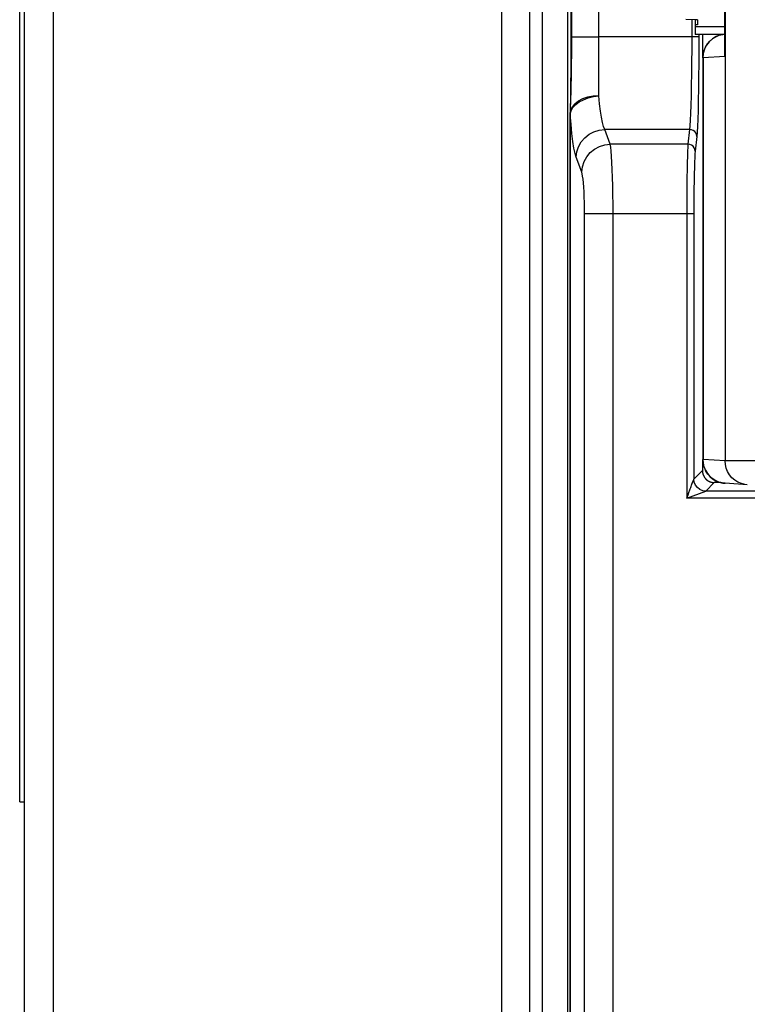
# Model space of a CAD drawing. Extents: x -841 to -216, y -127 to 601.
# Tile 25 of 201: x -624 to -594, y 152 to 194. Entities that reach past the tile are written whole.
import ezdxf

# ---------------------------------------------------------------- set-up
doc = ezdxf.new("R2010")
doc.units = 0
doc.header["$LTSCALE"] = 23.1
doc.layers.add('HEATSINK_AM_0', color=7, linetype='CONTINUOUS')

msp = doc.modelspace()

# ---------------------------------------------------------------- linework, layer by layer
at = {"layer": 'HEATSINK_AM_0', "color": 7}
for p, q in [((-622.92, 331.899), (-622.92, 121.899)), ((-624.12, 123.099), (-624.12, 330.699)), ((-604.09, 142.357), (-604.09, 330.699)), ((-602.907, 142.357), (-602.907, 330.699)), ((-602.385, 142.305), (-602.385, 226.745)), ((-601.326, 226.705), (-601.326, 142.305)), ((-594.716, 222.791), (-594.716, 175.208)), ((-600.02, 190.524), (-600.02, 207.775)), ((-624.32, 160.899), (-624.32, 207.399)), ((-594.731, 192.347), (-594.731, 205.852)), ((-594.726, 192.177), (-594.726, 206.021)), ((-601.188, 205.484), (-601.188, 193.011)), ((-601.165, 205.288), (-601.165, 193.011)), ((-595.97, 193.72), (-596.37, 193.73)), ((-596.119, 193.72), (-596.119, 193.011)), ((-595.97, 193.72), (-595.97, 193.099)), ((-595.87, 193.505), (-595.97, 193.504)), ((-595.97, 193.444), (-595.87, 193.443)), ((-595.87, 193.713), (-595.87, 193.505)), ((-595.87, 193.443), (-594.731, 193.443)), ((-601.165, 193.011), (-601.188, 193.011)), ((-601.165, 193.011), (-600.02, 193.011)), ((-595.819, 193.011), (-600.02, 193.011)), ((-594.846, 193.099), (-595.97, 193.099)), ((-595.819, 193.099), (-595.82, 192.435)), ((-595.67, 193.099), (-595.67, 192.12)), ((-594.808, 193.108), (-594.731, 193.117)), ((-601.188, 192.626), (-601.189, 192.276)), ((-601.189, 192.276), (-601.191, 191.956)), ((-595.82, 192.435), (-595.823, 191.878)), ((-594.726, 192.177), (-595.644, 192.12)), ((-594.731, 192.347), (-594.726, 192.177)), ((-601.191, 191.956), (-601.193, 191.667)), ((-595.653, 192.12), (-595.653, 175.266)), ((-595.644, 192.12), (-595.653, 192.12)), ((-595.644, 192.12), (-595.644, 175.266)), ((-601.196, 191.407), (-601.198, 191.173)), ((-601.193, 191.667), (-601.196, 191.407)), ((-601.179, 191.464), (-601.183, 191.235)), ((-601.175, 191.718), (-601.179, 191.464)), ((-601.201, 190.962), (-601.205, 190.683)), ((-601.198, 191.173), (-601.201, 190.962)), ((-601.188, 191.027), (-601.192, 190.837)), ((-601.183, 191.235), (-601.188, 191.027)), ((-601.205, 190.683), (-601.209, 190.44)), ((-601.197, 190.664), (-601.203, 190.429)), ((-601.192, 190.837), (-601.197, 190.664)), ((-601.209, 190.44), (-601.219, 189.856)), ((-601.203, 190.429), (-601.216, 189.998)), ((-601.219, 189.846), (-601.22, 189.806)), ((-601.219, 189.765), (-601.22, 142.299)), ((-601.216, 189.998), (-601.219, 189.846)), ((-601.219, 189.856), (-601.219, 189.809)), ((-601.219, 189.809), (-601.219, 189.765)), ((-601.214, 142.299), (-601.214, 189.763)), ((-599.539, 188.497), (-599.768, 189.119)), ((-596.206, 189.119), (-599.768, 189.119)), ((-596.206, 189.119), (-596.274, 188.497)), ((-596.274, 188.497), (-599.539, 188.497)), ((-595.906, 188.827), (-595.974, 188.205)), ((-600.735, 187.33), (-600.964, 187.951)), ((-600.614, 144.099), (-600.614, 185.578)), ((-596.029, 185.578), (-600.614, 185.578)), ((-599.418, 144.099), (-599.418, 185.578)), ((-596.329, 185.578), (-596.329, 173.64)), ((-596.029, 185.578), (-596.029, 174.44)), ((-595.67, 175.266), (-595.67, 174.799)), ((-595.644, 175.266), (-595.653, 175.266)), ((-594.716, 175.208), (-595.644, 175.266)), ((-517.723, 175.208), (-594.716, 175.208)), ((-596.065, 174.344), (-596.044, 174.398)), ((-596.029, 174.44), (-595.67, 174.799)), ((-595.087, 174.366), (-595.154, 174.402)), ((-596.183, 174.029), (-596.158, 174.096)), ((-596.158, 174.096), (-596.146, 174.128)), ((-596.146, 174.128), (-596.123, 174.189)), ((-596.123, 174.189), (-596.065, 174.344)), ((-595.529, 173.94), (-595.17, 174.299)), ((-594.899, 174.299), (-595.17, 174.299)), ((-594.715, 174.268), (-594.753, 174.271)), ((-593.788, 174.21), (-594.715, 174.268)), ((-593.788, 174.21), (-593.882, 174.22)), ((-596.329, 173.64), (-595.529, 173.94)), ((-596.329, 173.64), (-596.273, 173.788)), ((-516.111, 173.64), (-596.329, 173.64)), ((-516.911, 173.94), (-595.529, 173.94)), ((-624.32, 160.899), (-624.12, 160.899))]:
    msp.add_line(p, q, dxfattribs=at)
for points in [[(-601.188, 193.011), (-601.188, 192.814), (-601.188, 192.626)], [(-601.165, 193.011), (-601.165, 192.823), (-601.166, 192.642), (-601.167, 192.47), (-601.168, 192.305), (-601.169, 192.148), (-601.171, 191.998), (-601.173, 191.854), (-601.175, 191.718)], [(-596.119, 193.011), (-596.12, 192.477), (-596.123, 191.953), (-596.128, 191.448), (-596.135, 190.971), (-596.143, 190.53), (-596.153, 190.134), (-596.165, 189.789), (-596.178, 189.502), (-596.191, 189.277), (-596.206, 189.119)], [(-595.644, 192.12), (-595.632, 192.277), (-595.596, 192.429), (-595.536, 192.574), (-595.455, 192.708), (-595.354, 192.828), (-595.236, 192.93), (-595.103, 193.012), (-594.96, 193.072), (-594.808, 193.108)], [(-594.731, 192.469), (-594.739, 192.39), (-594.739, 192.286), (-594.726, 192.177)], [(-595.823, 191.878), (-595.828, 191.335), (-595.835, 190.82), (-595.843, 190.346), (-595.854, 189.919), (-595.865, 189.548), (-595.878, 189.238), (-595.891, 188.999), (-595.906, 188.827)], [(-601.214, 189.763), (-601.178, 189.903), (-601.101, 190.039), (-600.986, 190.164), (-600.837, 190.276), (-600.659, 190.368), (-600.458, 190.441), (-600.243, 190.496), (-600.019, 190.525)], [(-600.864, 190.323), (-600.682, 190.414), (-600.476, 190.482), (-600.252, 190.524), (-600.02, 190.538)], [(-599.769, 189.119), (-599.817, 189.245), (-599.863, 189.416), (-599.907, 189.632), (-599.948, 189.889), (-599.985, 190.188), (-600.02, 190.524)], [(-601.125, 190.085), (-601.013, 190.212), (-600.864, 190.323)], [(-601.22, 189.806), (-601.194, 189.948), (-601.125, 190.085)], [(-601.218, 189.779), (-601.219, 189.788), (-601.22, 189.798)], [(-601.214, 189.763), (-601.216, 189.771), (-601.218, 189.779)], [(-600.964, 187.951), (-601.012, 188.116), (-601.058, 188.338), (-601.102, 188.619), (-601.143, 188.953), (-601.18, 189.333), (-601.214, 189.763)], [(-600.964, 187.951), (-600.937, 188.176), (-600.866, 188.393), (-600.754, 188.593), (-600.605, 188.769), (-600.425, 188.914), (-600.22, 189.023), (-599.999, 189.092), (-599.768, 189.119)], [(-595.906, 188.827), (-595.916, 188.902), (-595.947, 188.972), (-595.994, 189.033), (-596.056, 189.079), (-596.128, 189.108), (-596.206, 189.119)], [(-600.735, 187.33), (-600.708, 187.555), (-600.637, 187.771), (-600.525, 187.971), (-600.376, 188.147), (-600.196, 188.292), (-599.991, 188.402), (-599.77, 188.471), (-599.539, 188.497)], [(-599.418, 185.578), (-599.42, 185.978), (-599.424, 186.371), (-599.431, 186.75), (-599.44, 187.107), (-599.452, 187.438), (-599.466, 187.735), (-599.482, 187.994), (-599.5, 188.21), (-599.519, 188.379), (-599.539, 188.497)], [(-596.274, 188.497), (-596.283, 188.379), (-596.292, 188.21), (-596.3, 187.994), (-596.307, 187.736), (-596.313, 187.438), (-596.319, 187.108), (-596.323, 186.75), (-596.326, 186.371), (-596.328, 185.978), (-596.329, 185.578)], [(-595.974, 188.205), (-595.985, 188.281), (-596.015, 188.351), (-596.063, 188.411), (-596.125, 188.457), (-596.197, 188.487), (-596.274, 188.497)], [(-595.974, 188.205), (-595.983, 188.097), (-595.992, 187.946), (-596, 187.752), (-596.007, 187.519), (-596.014, 187.25), (-596.019, 186.953), (-596.023, 186.63), (-596.026, 186.289), (-596.028, 185.94), (-596.029, 185.578)], [(-600.614, 185.578), (-600.615, 185.819), (-600.619, 186.052), (-600.626, 186.279), (-600.636, 186.494), (-600.648, 186.693), (-600.662, 186.872), (-600.678, 187.027), (-600.696, 187.157), (-600.715, 187.257), (-600.735, 187.33)], [(-595.653, 175.266), (-595.641, 175.109), (-595.604, 174.957), (-595.544, 174.812), (-595.462, 174.678), (-595.36, 174.559), (-595.241, 174.457), (-595.107, 174.375), (-594.962, 174.315), (-594.81, 174.278), (-594.715, 174.268)], [(-595.154, 174.402), (-595.214, 174.441), (-595.269, 174.482), (-595.319, 174.524), (-595.363, 174.567), (-595.403, 174.611), (-595.438, 174.655), (-595.469, 174.698), (-595.497, 174.74), (-595.52, 174.782), (-595.541, 174.821), (-595.559, 174.86), (-595.574, 174.896), (-595.587, 174.93), (-595.598, 174.964), (-595.609, 175.001), (-595.618, 175.038), (-595.626, 175.077), (-595.633, 175.116), (-595.638, 175.156), (-595.641, 175.196), (-595.643, 175.232), (-595.644, 175.266)], [(-593.882, 174.22), (-594.033, 174.257), (-594.177, 174.317), (-594.31, 174.4), (-594.428, 174.502), (-594.529, 174.622), (-594.61, 174.756), (-594.669, 174.901), (-594.705, 175.053), (-594.716, 175.208)], [(-596.044, 174.398), (-596.032, 174.431), (-596.03, 174.437), (-596.029, 174.44)], [(-595.529, 173.94), (-595.658, 173.957), (-595.779, 174.007), (-595.882, 174.087), (-595.962, 174.19), (-596.012, 174.311), (-596.029, 174.44)], [(-596.273, 173.788), (-596.24, 173.876), (-596.225, 173.917), (-596.21, 173.956), (-596.183, 174.029)], [(-594.933, 174.306), (-595.013, 174.334), (-595.087, 174.366)], [(-594.753, 174.271), (-594.847, 174.285), (-594.933, 174.306)]]:
    msp.add_lwpolyline(points, dxfattribs=at)
for points in [[(-595.87, 193.713, 0), (-595.87, 193.713, 0), (-595.87, 193.713, 0), (-595.87, 193.713, 0), (-595.87, 193.713, 0), (-595.87, 193.713, 0), (-595.87, 193.713, 0), (-595.87, 193.713, 0), (-595.87, 193.713, 0), (-595.87, 193.713, 0), (-595.87, 193.713, 0), (-595.871, 193.714, 0), (-595.871, 193.714, 0), (-595.871, 193.714, 0), (-595.871, 193.714, 0), (-595.871, 193.714, 0), (-595.871, 193.714, 0), (-595.872, 193.714, 0), (-595.872, 193.714, 0), (-595.872, 193.714, 0), (-595.872, 193.714, 0), (-595.873, 193.714, 0), (-595.873, 193.714, 0), (-595.873, 193.714, 0), (-595.874, 193.714, 0), (-595.874, 193.715, 0), (-595.874, 193.715, 0), (-595.875, 193.715, 0), (-595.875, 193.715, 0), (-595.875, 193.715, 0), (-595.876, 193.715, 0), (-595.876, 193.715, 0), (-595.877, 193.715, 0), (-595.877, 193.715, 0), (-595.877, 193.715, 0), (-595.878, 193.715, 0), (-595.878, 193.715, 0), (-595.879, 193.715, 0), (-595.879, 193.715, 0), (-595.88, 193.716, 0), (-595.88, 193.716, 0), (-595.881, 193.716, 0), (-595.881, 193.716, 0), (-595.882, 193.716, 0), (-595.883, 193.716, 0), (-595.883, 193.716, 0), (-595.884, 193.716, 0), (-595.884, 193.716, 0), (-595.885, 193.716, 0), (-595.886, 193.716, 0), (-595.886, 193.716, 0), (-595.887, 193.716, 0), (-595.888, 193.716, 0), (-595.888, 193.716, 0), (-595.889, 193.717, 0), (-595.89, 193.717, 0), (-595.89, 193.717, 0), (-595.891, 193.717, 0), (-595.892, 193.717, 0), (-595.893, 193.717, 0), (-595.893, 193.717, 0), (-595.894, 193.717, 0), (-595.895, 193.717, 0), (-595.896, 193.717, 0), (-595.897, 193.717, 0), (-595.897, 193.717, 0), (-595.898, 193.717, 0), (-595.899, 193.717, 0), (-595.9, 193.717, 0), (-595.901, 193.717, 0), (-595.902, 193.718, 0), (-595.903, 193.718, 0), (-595.903, 193.718, 0), (-595.904, 193.718, 0), (-595.905, 193.718, 0), (-595.906, 193.718, 0), (-595.907, 193.718, 0), (-595.908, 193.718, 0), (-595.909, 193.718, 0), (-595.91, 193.718, 0), (-595.911, 193.718, 0), (-595.912, 193.718, 0), (-595.913, 193.718, 0), (-595.914, 193.718, 0), (-595.915, 193.718, 0), (-595.916, 193.718, 0), (-595.917, 193.718, 0), (-595.918, 193.718, 0), (-595.919, 193.719, 0), (-595.92, 193.719, 0), (-595.922, 193.719, 0), (-595.923, 193.719, 0), (-595.924, 193.719, 0), (-595.925, 193.719, 0), (-595.926, 193.719, 0), (-595.927, 193.719, 0), (-595.928, 193.719, 0), (-595.93, 193.719, 0), (-595.931, 193.719, 0), (-595.932, 193.719, 0), (-595.933, 193.719, 0), (-595.934, 193.719, 0), (-595.935, 193.719, 0), (-595.937, 193.719, 0), (-595.938, 193.719, 0), (-595.939, 193.719, 0), (-595.94, 193.719, 0), (-595.942, 193.719, 0), (-595.943, 193.72, 0), (-595.944, 193.72, 0), (-595.945, 193.72, 0), (-595.947, 193.72, 0), (-595.948, 193.72, 0), (-595.949, 193.72, 0), (-595.951, 193.72, 0), (-595.952, 193.72, 0), (-595.953, 193.72, 0), (-595.955, 193.72, 0), (-595.956, 193.72, 0), (-595.957, 193.72, 0), (-595.959, 193.72, 0), (-595.96, 193.72, 0), (-595.961, 193.72, 0), (-595.963, 193.72, 0), (-595.964, 193.72, 0), (-595.966, 193.72, 0), (-595.967, 193.72, 0), (-595.968, 193.72, 0), (-595.97, 193.72, 0)], [(-595.67, 174.799, 0), (-595.67, 174.793, 0), (-595.67, 174.787, 0), (-595.669, 174.781, 0), (-595.669, 174.775, 0), (-595.669, 174.768, 0), (-595.668, 174.762, 0), (-595.668, 174.756, 0), (-595.667, 174.75, 0), (-595.667, 174.744, 0), (-595.666, 174.738, 0), (-595.665, 174.732, 0), (-595.664, 174.726, 0), (-595.663, 174.72, 0), (-595.662, 174.714, 0), (-595.661, 174.708, 0), (-595.66, 174.702, 0), (-595.659, 174.696, 0), (-595.658, 174.69, 0), (-595.656, 174.684, 0), (-595.655, 174.678, 0), (-595.653, 174.672, 0), (-595.652, 174.666, 0), (-595.65, 174.66, 0), (-595.648, 174.654, 0), (-595.646, 174.648, 0), (-595.645, 174.642, 0), (-595.643, 174.637, 0), (-595.641, 174.631, 0), (-595.638, 174.625, 0), (-595.636, 174.619, 0), (-595.634, 174.614, 0), (-595.632, 174.608, 0), (-595.629, 174.602, 0), (-595.627, 174.597, 0), (-595.624, 174.591, 0), (-595.622, 174.585, 0), (-595.619, 174.58, 0), (-595.616, 174.574, 0), (-595.614, 174.569, 0), (-595.611, 174.563, 0), (-595.608, 174.558, 0), (-595.605, 174.553, 0), (-595.602, 174.547, 0), (-595.599, 174.542, 0), (-595.595, 174.537, 0), (-595.592, 174.532, 0), (-595.589, 174.527, 0), (-595.586, 174.521, 0), (-595.582, 174.516, 0), (-595.579, 174.511, 0), (-595.575, 174.506, 0), (-595.571, 174.501, 0), (-595.568, 174.496, 0), (-595.564, 174.492, 0), (-595.56, 174.487, 0), (-595.556, 174.482, 0), (-595.552, 174.477, 0), (-595.548, 174.473, 0), (-595.544, 174.468, 0), (-595.54, 174.463, 0), (-595.536, 174.459, 0), (-595.532, 174.454, 0), (-595.528, 174.45, 0), (-595.523, 174.446, 0), (-595.519, 174.441, 0), (-595.515, 174.437, 0), (-595.51, 174.433, 0), (-595.506, 174.429, 0), (-595.501, 174.425, 0), (-595.496, 174.421, 0), (-595.492, 174.417, 0), (-595.487, 174.413, 0), (-595.482, 174.409, 0), (-595.477, 174.405, 0), (-595.473, 174.401, 0), (-595.468, 174.398, 0), (-595.463, 174.394, 0), (-595.458, 174.39, 0), (-595.453, 174.387, 0), (-595.448, 174.384, 0), (-595.443, 174.38, 0), (-595.437, 174.377, 0), (-595.432, 174.374, 0), (-595.427, 174.37, 0), (-595.422, 174.367, 0), (-595.416, 174.364, 0), (-595.411, 174.361, 0), (-595.406, 174.358, 0), (-595.4, 174.355, 0), (-595.395, 174.353, 0), (-595.389, 174.35, 0), (-595.384, 174.347, 0), (-595.378, 174.345, 0), (-595.373, 174.342, 0), (-595.367, 174.34, 0), (-595.361, 174.337, 0), (-595.356, 174.335, 0), (-595.35, 174.333, 0), (-595.344, 174.331, 0), (-595.338, 174.329, 0), (-595.333, 174.326, 0), (-595.327, 174.325, 0), (-595.321, 174.323, 0), (-595.315, 174.321, 0), (-595.309, 174.319, 0), (-595.303, 174.317, 0), (-595.297, 174.316, 0), (-595.291, 174.314, 0), (-595.285, 174.313, 0), (-595.279, 174.311, 0), (-595.273, 174.31, 0), (-595.267, 174.309, 0), (-595.261, 174.308, 0), (-595.255, 174.307, 0), (-595.249, 174.306, 0), (-595.243, 174.305, 0), (-595.237, 174.304, 0), (-595.231, 174.303, 0), (-595.225, 174.302, 0), (-595.219, 174.302, 0), (-595.213, 174.301, 0), (-595.207, 174.301, 0), (-595.201, 174.3, 0), (-595.194, 174.3, 0), (-595.188, 174.3, 0), (-595.182, 174.299, 0), (-595.176, 174.299, 0), (-595.17, 174.299, 0)]]:
    msp.add_polyline3d(points, dxfattribs=at)
msp.add_arc((-594.653, 192.12), 1, 94.4567, 180, dxfattribs=at)

doc.saveas('drawing.dxf')
